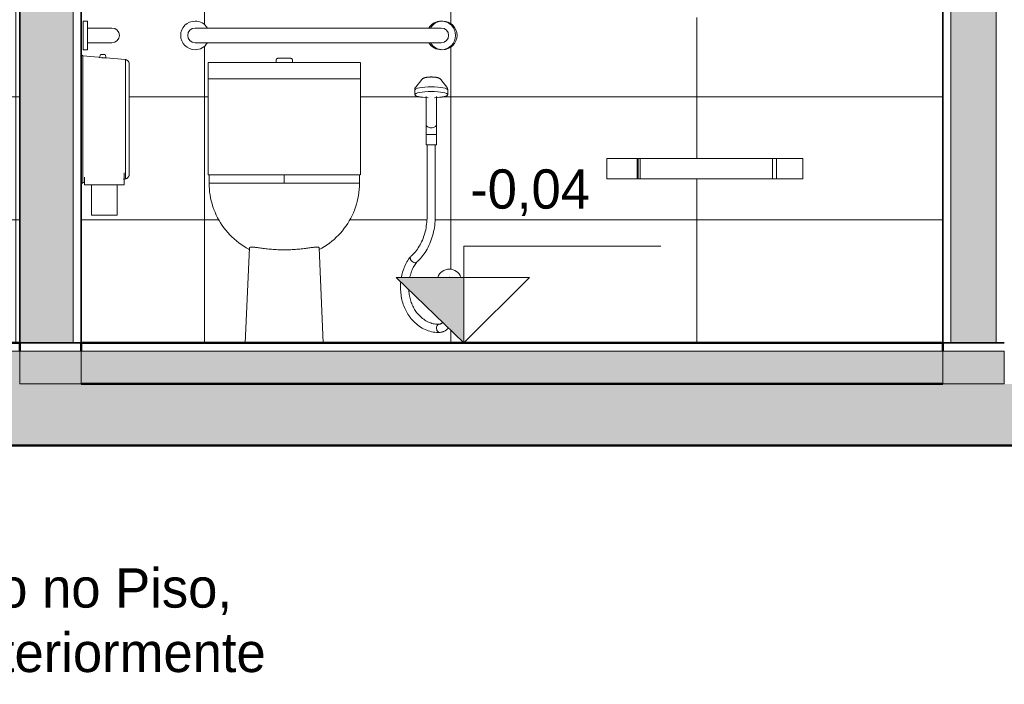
# Model space of a CAD drawing. Header units: metres. Extents: x -29 to 486, y -1 to 6.
# Tile 5 of 165: x -9.62 to -7.22, y -0.83 to 0.79. Entities that reach past the tile are written whole.
import ezdxf

# ---------------------------------------------------------------- set-up
doc = ezdxf.new("R2010")
doc.units = ezdxf.units.M
for name, color, linetype, lineweight in [('A-DETL', 90, 'Continuous', 18), ('A-DETL-GENF', 92, 'Continuous', 18), ('A-FLOR', 192, 'Continuous', 18), ('A-FLOR-MCUT', 51, 'Continuous', 18), ('A-FLOR-PATT', 8, 'Continuous', 50), ('A-GENM', 13, 'Continuous', 18), ('A-WALL', 113, 'Continuous', 18), ('A-WALL-PATT', 111, 'Continuous', 35), ('Drawing3_dwg _2_', 8, 'Continuous', 18), ('G-ANNO-TEXT', 231, 'Continuous', 9), ('P-SANR-FIXT', 6, 'Continuous', 18)]:
    doc.layers.add(name, color=color, linetype=linetype, lineweight=lineweight)
doc.styles.add('Century Gothic_1', font='GOTHIC.TTF', dxfattribs={"height": 0.095807})

# ---------------------------------------------------------------- blocks, each defined once
blk = doc.blocks.new('Drawing3_dwg _2_-1487641-Corte CC')
at = {"lineweight": 18}
for q in [(-8.9223, 0), (-7.6113, 0)]:
    blk.add_line((-7.2173, 0), q, dxfattribs=at)
at = {"lineweight": 18, "flags": 128}
blk.add_lwpolyline([(-10.8273, 0), (-8.3148, 0), (-7.2173, 0)], dxfattribs=at)
blk = doc.blocks.new('WC w Cistern _5_ - 540 x 360mm-511779-Corte CC')
at = {"layer": 'P-SANR-FIXT'}
for p, q in [((-9.1576, 0.6842), (-9.1576, 0.6442)), ((-9.1575, 0.6842), (-9.1075, 0.6842)), ((-9.1075, 0.6842), (-8.8371, 0.6842)), ((-8.9923, 0.6892), (-8.9923, 0.6842)), ((-8.9523, 0.6842), (-8.9523, 0.6892)), ((-8.8371, 0.6842), (-8.787, 0.6842)), ((-8.7869, 0.6442), (-8.7869, 0.6842)), ((-9.1576, 0.6442), (-9.1576, 0.41)), ((-9.1075, 0.6442), (-9.1575, 0.6442)), ((-9.1575, 0.6442), (-9.1075, 0.6442)), ((-8.8371, 0.6442), (-9.1075, 0.6442)), ((-9.1075, 0.6442), (-8.8371, 0.6442)), ((-8.787, 0.6442), (-8.8371, 0.6442)), ((-8.8371, 0.6442), (-8.787, 0.6442)), ((-8.7869, 0.41), (-8.7869, 0.6442)), ((-9.156, 0.41), (-9.1575, 0.41)), ((-9.1556, 0.41), (-9.1556, 0.39)), ((-9.1556, 0.41), (-9.1081, 0.41)), ((-9.1081, 0.41), (-8.9723, 0.41)), ((-8.9723, 0.41), (-8.8364, 0.41)), ((-8.9723, 0.39), (-8.9723, 0.41)), ((-8.8364, 0.41), (-8.7889, 0.41)), ((-8.7889, 0.39), (-8.7889, 0.41)), ((-8.787, 0.41), (-8.7886, 0.41)), ((-9.1556, 0.39), (-9.1511, 0.39)), ((-9.1539, 0.39), (-9.1556, 0.39)), ((-9.1419, 0.39), (-9.1507, 0.39)), ((-9.1419, 0.39), (-9.135, 0.39)), ((-9.1081, 0.39), (-9.1348, 0.39)), ((-9.1081, 0.39), (-8.9723, 0.39)), ((-8.9723, 0.39), (-9.1081, 0.39)), ((-8.9723, 0.39), (-8.8364, 0.39)), ((-8.8364, 0.39), (-8.9723, 0.39)), ((-8.8098, 0.39), (-8.8364, 0.39)), ((-8.8096, 0.39), (-8.8026, 0.39)), ((-8.7939, 0.39), (-8.8026, 0.39)), ((-8.7935, 0.39), (-8.7889, 0.39)), ((-8.7889, 0.39), (-8.7906, 0.39)), ((-9.0574, 0.2318), (-9.0673, 0)), ((-8.8773, 0), (-8.8872, 0.2318))]:
    blk.add_line(p, q, dxfattribs=at)
at = {"layer": 'P-SANR-FIXT', "flags": 128}
for points in [[(-8.9923, 0.6892), (-8.9923, 0.6894), (-8.9923, 0.6896), (-8.9922, 0.6898), (-8.9922, 0.69), (-8.9922, 0.6902), (-8.9921, 0.6904), (-8.9921, 0.6905), (-8.992, 0.6907), (-8.992, 0.6909), (-8.9919, 0.6911), (-8.9918, 0.6913), (-8.9917, 0.6915), (-8.9916, 0.6916), (-8.9915, 0.6918), (-8.9914, 0.692), (-8.9913, 0.6921), (-8.9912, 0.6923), (-8.991, 0.6925), (-8.9909, 0.6926), (-8.9908, 0.6927), (-8.9906, 0.6929), (-8.9905, 0.693), (-8.9903, 0.6931), (-8.9901, 0.6933), (-8.99, 0.6934), (-8.9898, 0.6935), (-8.9896, 0.6936), (-8.9895, 0.6937), (-8.9893, 0.6937), (-8.9891, 0.6938), (-8.9889, 0.6939), (-8.9887, 0.694), (-8.9885, 0.694), (-8.9883, 0.6941), (-8.9881, 0.6941), (-8.9879, 0.6941), (-8.9877, 0.6941), (-8.9875, 0.6942), (-8.9873, 0.6942), (-8.9873, 0.6942)], [(-8.9873, 0.6942), (-8.9873, 0.6942), (-8.9872, 0.6942), (-8.9872, 0.6942), (-8.9871, 0.6942), (-8.987, 0.6942), (-8.9868, 0.6942), (-8.9867, 0.6942), (-8.9865, 0.6942), (-8.9863, 0.6942), (-8.9861, 0.6942), (-8.9858, 0.6942), (-8.9856, 0.6942), (-8.9853, 0.6942), (-8.985, 0.6942), (-8.9847, 0.6942), (-8.9843, 0.6942), (-8.9839, 0.6942), (-8.9836, 0.6942)], [(-8.9573, 0.6942), (-8.9573, 0.6942), (-8.9573, 0.6942), (-8.9574, 0.6942), (-8.9575, 0.6942), (-8.9576, 0.6942), (-8.9577, 0.6942), (-8.9579, 0.6942), (-8.958, 0.6942), (-8.9582, 0.6942), (-8.9585, 0.6942), (-8.9587, 0.6942), (-8.959, 0.6942), (-8.9593, 0.6942), (-8.9596, 0.6942), (-8.9599, 0.6942), (-8.9602, 0.6942), (-8.9606, 0.6942), (-8.961, 0.6942), (-8.9614, 0.6942), (-8.9618, 0.6942), (-8.9623, 0.6942), (-8.9627, 0.6942), (-8.9632, 0.6942), (-8.9637, 0.6942), (-8.9642, 0.6942), (-8.9647, 0.6942), (-8.9652, 0.6942), (-8.9657, 0.6942), (-8.9663, 0.6942), (-8.9668, 0.6942), (-8.9674, 0.6942), (-8.968, 0.6942), (-8.9686, 0.6942), (-8.9691, 0.6942), (-8.9697, 0.6942), (-8.9703, 0.6942), (-8.9709, 0.6942), (-8.9715, 0.6942), (-8.9721, 0.6942), (-8.9727, 0.6942), (-8.9733, 0.6942), (-8.9739, 0.6942), (-8.9745, 0.6942), (-8.9751, 0.6942), (-8.9757, 0.6942), (-8.9763, 0.6942), (-8.9768, 0.6942), (-8.9774, 0.6942), (-8.978, 0.6942), (-8.9785, 0.6942), (-8.9791, 0.6942), (-8.9796, 0.6942), (-8.9801, 0.6942), (-8.9806, 0.6942), (-8.9811, 0.6942), (-8.9816, 0.6942), (-8.982, 0.6942), (-8.9825, 0.6942), (-8.9829, 0.6942), (-8.9833, 0.6942), (-8.9837, 0.6942), (-8.9841, 0.6942), (-8.9845, 0.6942), (-8.9848, 0.6942), (-8.9851, 0.6942), (-8.9854, 0.6942), (-8.9857, 0.6942), (-8.986, 0.6942), (-8.9862, 0.6942), (-8.9864, 0.6942), (-8.9866, 0.6942), (-8.9868, 0.6942), (-8.9869, 0.6942), (-8.987, 0.6942), (-8.9871, 0.6942), (-8.9872, 0.6942), (-8.9872, 0.6942), (-8.9873, 0.6942), (-8.9873, 0.6942)], [(-8.9608, 0.6942), (-8.9604, 0.6942), (-8.9601, 0.6942), (-8.9597, 0.6942), (-8.9594, 0.6942), (-8.9591, 0.6942), (-8.9588, 0.6942), (-8.9586, 0.6942), (-8.9584, 0.6942), (-8.9581, 0.6942), (-8.958, 0.6942), (-8.9578, 0.6942), (-8.9576, 0.6942), (-8.9575, 0.6942), (-8.9574, 0.6942), (-8.9574, 0.6942), (-8.9573, 0.6942), (-8.9573, 0.6942), (-8.9573, 0.6942)], [(-8.9573, 0.6942), (-8.9571, 0.6942), (-8.9569, 0.6941), (-8.9567, 0.6941), (-8.9565, 0.6941), (-8.9563, 0.6941), (-8.9561, 0.694), (-8.9559, 0.694), (-8.9557, 0.6939), (-8.9555, 0.6938), (-8.9553, 0.6938), (-8.9551, 0.6937), (-8.955, 0.6936), (-8.9548, 0.6935), (-8.9546, 0.6934), (-8.9545, 0.6933), (-8.9543, 0.6932), (-8.9541, 0.6931), (-8.954, 0.6929), (-8.9538, 0.6928), (-8.9537, 0.6926), (-8.9536, 0.6925), (-8.9534, 0.6923), (-8.9533, 0.6922), (-8.9532, 0.692), (-8.9531, 0.6919), (-8.953, 0.6917), (-8.9529, 0.6915), (-8.9528, 0.6913), (-8.9527, 0.6912), (-8.9526, 0.691), (-8.9525, 0.6908), (-8.9525, 0.6906), (-8.9524, 0.6904), (-8.9524, 0.6902), (-8.9523, 0.69), (-8.9523, 0.6898), (-8.9523, 0.6896), (-8.9523, 0.6894), (-8.9523, 0.6892), (-8.9523, 0.6892)], [(-9.1556, 0.39), (-9.1555, 0.3827), (-9.155, 0.3753), (-9.1543, 0.3681), (-9.1533, 0.3608), (-9.152, 0.3536), (-9.1504, 0.3464), (-9.1485, 0.3393), (-9.1463, 0.3323), (-9.1439, 0.3254), (-9.1411, 0.3186), (-9.1382, 0.3119), (-9.1349, 0.3053), (-9.1314, 0.2989), (-9.1276, 0.2926), (-9.1236, 0.2865), (-9.1193, 0.2805), (-9.1148, 0.2747), (-9.1101, 0.2691), (-9.1052, 0.2637), (-9.1, 0.2585), (-9.0947, 0.2535), (-9.0891, 0.2487), (-9.0834, 0.2441), (-9.0774, 0.2398), (-9.0713, 0.2357), (-9.0651, 0.2319), (-9.0587, 0.2283), (-9.0576, 0.2277)], [(-8.887, 0.2277), (-8.8806, 0.2312), (-8.8743, 0.235), (-8.8682, 0.2391), (-8.8622, 0.2434), (-8.8564, 0.2479), (-8.8509, 0.2526), (-8.8455, 0.2576), (-8.8403, 0.2628), (-8.8353, 0.2681), (-8.8305, 0.2737), (-8.826, 0.2795), (-8.8217, 0.2854), (-8.8176, 0.2915), (-8.8138, 0.2978), (-8.8102, 0.3042), (-8.8069, 0.3107), (-8.8039, 0.3174), (-8.8011, 0.3242), (-8.7986, 0.3311), (-8.7964, 0.3381), (-8.7945, 0.3452), (-8.7928, 0.3523), (-8.7915, 0.3595), (-8.7904, 0.3668), (-8.7896, 0.3741), (-8.7891, 0.3814), (-8.7889, 0.3887), (-8.7889, 0.39)]]:
    blk.add_lwpolyline(points, dxfattribs=at)
at = {"layer": 'P-SANR-FIXT'}
blk.add_open_spline([(-8.8872, 0.2318), (-8.8872, 0.2331), (-8.8902, 0.2341), (-8.8996, 0.2334), (-8.9075, 0.2324), (-8.9149, 0.2314), (-8.9229, 0.2303), (-8.9341, 0.229), (-8.9488, 0.2277), (-8.9643, 0.227), (-8.9802, 0.227), (-8.9958, 0.2277), (-9.0105, 0.229), (-9.0216, 0.2303), (-9.0296, 0.2314), (-9.037, 0.2324), (-9.0449, 0.2334), (-9.052, 0.2339), (-9.0563, 0.2335), (-9.0573, 0.2325), (-9.0574, 0.2318)], degree=3, knots=[0, 0, 0, 0, 0.117647, 0.176471, 0.235294, 0.264706, 0.294118, 0.352941, 0.411765, 0.470588, 0.529412, 0.588235, 0.647059, 0.705882, 0.735294, 0.764706, 0.823529, 0.882353, 0.941176, 1, 1, 1, 1], dxfattribs=at)
blk = doc.blocks.new('Grab Rail - Horizontal - Grab Bar Horizontal-511780-Corte CC')
at = {"layer": 'P-SANR-FIXT'}
for p, q in [((-9.4623, 0.785), (-9.4623, 0.715)), ((-9.4523, 0.785), (-9.4623, 0.785)), ((-9.4523, 0.785), (-9.4623, 0.785)), ((-9.4623, 0.785), (-9.4623, 0.715)), ((-9.4523, 0.768), (-9.4523, 0.785)), ((-9.4523, 0.715), (-9.4523, 0.785)), ((-9.3923, 0.768), (-9.4523, 0.768)), ((-9.4523, 0.768), (-9.3923, 0.768)), ((-9.4523, 0.732), (-9.3923, 0.732)), ((-9.4523, 0.715), (-9.4523, 0.732)), ((-9.4523, 0.732), (-9.3923, 0.732)), ((-9.4623, 0.715), (-9.4523, 0.715)), ((-9.4523, 0.715), (-9.4623, 0.715))]:
    blk.add_line(p, q, dxfattribs=at)
blk.add_arc((-9.3923, 0.75), 0.018, 270, 90, dxfattribs=at)
blk.add_arc((-9.3923, 0.75), 0.018, 270, 90, dxfattribs=at)
blk = doc.blocks.new('Grab Rail - Horizontal - Grab Bar Horizontal-V1-Corte CC')
at = {"layer": 'P-SANR-FIXT'}
for p, q in [((-9.1898, 0.768), (-8.5898, 0.768)), ((-8.6198, 0.768), (-9.1598, 0.768)), ((-8.5898, 0.732), (-9.1898, 0.732)), ((-9.1598, 0.732), (-8.6198, 0.732))]:
    blk.add_line(p, q, dxfattribs=at)
for centre, radius, start, end in [((-9.1898, 0.75), 0.035, 90, 270), ((-9.1898, 0.75), 0.018, 90, 270), ((-9.1898, 0.75), 0.035, 30.9497, 90), ((-8.5898, 0.75), 0.035, 90, 149.0503), ((-8.5861, 0.75), 0.035, 90, 149.0503), ((-8.5898, 0.75), 0.035, 270, 90), ((-8.5898, 0.75), 0.018, 270, 90), ((-8.5861, 0.75), 0.035, 270, 90), ((-9.1898, 0.75), 0.035, 270, 329.0503), ((-8.5898, 0.75), 0.035, 210.9497, 270), ((-8.5861, 0.75), 0.035, 210.9497, 270)]:
    blk.add_arc(centre, radius, start, end, dxfattribs=at)
blk = doc.blocks.new('Modelos genéricos 3 - Modelos genéricos 2-2388921-Corte CC')
at = {"layer": 'A-GENM'}
for p, q in [((-8.1859, 0.45), (-8.1859, 0.4)), ((-8.1859, 0.45), (-8.1609, 0.45)), ((-8.1609, 0.45), (-8.1121, 0.45)), ((-8.1121, 0.45), (-8.11, 0.45)), ((-8.1121, 0.4), (-8.1121, 0.45)), ((-8.11, 0.45), (-8.1047, 0.45)), ((-8.11, 0.4), (-8.11, 0.45)), ((-8.1047, 0.45), (-8.1047, 0.4)), ((-8.1047, 0.45), (-8.0504, 0.45)), ((-8.0504, 0.45), (-7.9434, 0.45)), ((-7.9434, 0.45), (-7.8363, 0.45)), ((-7.8363, 0.45), (-7.782, 0.45)), ((-7.782, 0.4), (-7.782, 0.45)), ((-7.782, 0.45), (-7.7725, 0.45)), ((-7.7725, 0.45), (-7.7334, 0.45)), ((-7.7725, 0.4), (-7.7725, 0.45)), ((-7.7334, 0.45), (-7.7084, 0.45)), ((-7.7084, 0.4), (-7.7084, 0.45)), ((-8.1609, 0.4), (-8.1859, 0.4)), ((-8.1121, 0.4), (-8.1609, 0.4)), ((-8.11, 0.4), (-8.1121, 0.4)), ((-8.1047, 0.4), (-8.11, 0.4)), ((-8.0504, 0.4), (-8.1047, 0.4)), ((-7.9434, 0.4), (-8.0504, 0.4)), ((-7.8363, 0.4), (-7.9434, 0.4)), ((-7.782, 0.4), (-7.8363, 0.4)), ((-7.7725, 0.4), (-7.782, 0.4)), ((-7.7334, 0.4), (-7.7725, 0.4)), ((-7.7084, 0.4), (-7.7334, 0.4))]:
    blk.add_line(p, q, dxfattribs=at)
blk = doc.blocks.new('ADA Shower Head with adjustable bar 2 - ADA Shower Head with adjustable bar 2-202878-Corte CC')
at = {"layer": 'P-SANR-FIXT'}
for p, q in [((-8.637, 0.6426), (-8.652, 0.6241)), ((-8.5761, 0.6241), (-8.591, 0.6426)), ((-8.6544, 0.6167), (-8.6542, 0.6054)), ((-8.6265, 0.6012), (-8.6265, 0.5326)), ((-8.6015, 0.5333), (-8.6015, 0.6012)), ((-8.5738, 0.6054), (-8.5736, 0.6167)), ((-8.6265, 0.5083), (-8.6265, 0.4833)), ((-8.6015, 0.4833), (-8.6015, 0.5083)), ((-8.614, 0.4833), (-8.6265, 0.4833)), ((-8.6244, 0.4833), (-8.6244, 0.3083)), ((-8.6015, 0.4833), (-8.614, 0.4833)), ((-8.6044, 0.3083), (-8.6044, 0.4833))]:
    blk.add_line(p, q, dxfattribs=at)
at = {"layer": 'P-SANR-FIXT', "flags": 128}
for points in [[(-8.637, 0.6426), (-8.6361, 0.6435), (-8.6353, 0.6442), (-8.6346, 0.6448), (-8.6339, 0.6452), (-8.6332, 0.6456), (-8.6326, 0.6459), (-8.632, 0.6461), (-8.6315, 0.6463), (-8.6309, 0.6465), (-8.6303, 0.6467), (-8.6298, 0.6469), (-8.6292, 0.647), (-8.6287, 0.6472), (-8.6281, 0.6473), (-8.6275, 0.6474), (-8.6269, 0.6475), (-8.6264, 0.6476), (-8.6258, 0.6477), (-8.6251, 0.6478), (-8.6245, 0.6479), (-8.6239, 0.648), (-8.6233, 0.6481), (-8.6226, 0.6482), (-8.622, 0.6482), (-8.6213, 0.6483), (-8.6206, 0.6483), (-8.6199, 0.6484), (-8.6193, 0.6484), (-8.6186, 0.6485), (-8.6179, 0.6485), (-8.6172, 0.6485), (-8.6165, 0.6485), (-8.6158, 0.6486), (-8.615, 0.6486), (-8.6143, 0.6486), (-8.614, 0.6486)], [(-8.591, 0.6426), (-8.5919, 0.6435), (-8.5927, 0.6442), (-8.5934, 0.6448), (-8.5941, 0.6452), (-8.5948, 0.6456), (-8.5954, 0.6459), (-8.596, 0.6461), (-8.5965, 0.6463), (-8.5971, 0.6465), (-8.5977, 0.6467), (-8.5982, 0.6469), (-8.5988, 0.647), (-8.5993, 0.6472), (-8.5999, 0.6473), (-8.6005, 0.6474), (-8.6011, 0.6475), (-8.6017, 0.6476), (-8.6023, 0.6477), (-8.6029, 0.6478), (-8.6035, 0.6479), (-8.6041, 0.648), (-8.6048, 0.6481), (-8.6054, 0.6482), (-8.6061, 0.6482), (-8.6067, 0.6483), (-8.6074, 0.6483), (-8.6081, 0.6484), (-8.6088, 0.6484), (-8.6094, 0.6485), (-8.6101, 0.6485), (-8.6108, 0.6485), (-8.6115, 0.6485), (-8.6123, 0.6486), (-8.613, 0.6486), (-8.6137, 0.6486), (-8.614, 0.6486)], [(-8.6544, 0.6166), (-8.6543, 0.6188), (-8.6538, 0.6209), (-8.653, 0.6226), (-8.6521, 0.624), (-8.652, 0.6241)], [(-8.5736, 0.6166), (-8.5737, 0.6188), (-8.5742, 0.6209), (-8.575, 0.6226), (-8.5759, 0.624), (-8.5761, 0.6241)], [(-8.6265, 0.5083), (-8.6265, 0.5099), (-8.6265, 0.5115), (-8.6265, 0.5131), (-8.6265, 0.5147), (-8.6265, 0.5163), (-8.6265, 0.5178), (-8.6265, 0.5194), (-8.6265, 0.5209), (-8.6265, 0.5224), (-8.6265, 0.5239), (-8.6265, 0.5253), (-8.6265, 0.5267), (-8.6265, 0.5281), (-8.6265, 0.5295), (-8.6265, 0.5308), (-8.6265, 0.5321), (-8.6265, 0.5329)], [(-8.6015, 0.5329), (-8.6015, 0.5317), (-8.6015, 0.5304), (-8.6015, 0.5291), (-8.6015, 0.5277), (-8.6015, 0.5263), (-8.6015, 0.5249), (-8.6015, 0.5234), (-8.6015, 0.5219), (-8.6015, 0.5204), (-8.6015, 0.5189), (-8.6015, 0.5174), (-8.6015, 0.5158), (-8.6015, 0.5142), (-8.6015, 0.5126), (-8.6015, 0.511), (-8.6015, 0.5094), (-8.6015, 0.5083)], [(-8.6244, 0.3083), (-8.6244, 0.3036), (-8.6246, 0.299), (-8.625, 0.2944), (-8.6255, 0.2898), (-8.6261, 0.2852), (-8.6268, 0.2807), (-8.6277, 0.2762), (-8.6287, 0.2718), (-8.6299, 0.2674), (-8.6312, 0.2631), (-8.6326, 0.2589), (-8.6341, 0.2548), (-8.6357, 0.2507), (-8.6375, 0.2468), (-8.6393, 0.243), (-8.6413, 0.2392), (-8.6434, 0.2356), (-8.6456, 0.2322), (-8.6478, 0.2288), (-8.6502, 0.2256), (-8.6526, 0.2225), (-8.6552, 0.2196), (-8.6578, 0.2168), (-8.6604, 0.2142), (-8.6632, 0.2117), (-8.6646, 0.2105)], [(-8.6505, 0.1962), (-8.6471, 0.1993), (-8.6439, 0.2024), (-8.6407, 0.2058), (-8.6376, 0.2093), (-8.6347, 0.213), (-8.6318, 0.2168), (-8.6291, 0.2207), (-8.6266, 0.2248), (-8.6241, 0.229), (-8.6218, 0.2333), (-8.6196, 0.2378), (-8.6176, 0.2423), (-8.6157, 0.247), (-8.6139, 0.2517), (-8.6123, 0.2565), (-8.6108, 0.2614), (-8.6095, 0.2664), (-8.6083, 0.2714), (-8.6073, 0.2765), (-8.6064, 0.2816), (-8.6057, 0.2867), (-8.6051, 0.2919), (-8.6047, 0.2972), (-8.6045, 0.3024), (-8.6044, 0.3076), (-8.6044, 0.3083)], [(-8.665, 0.2101), (-8.6672, 0.2072), (-8.6693, 0.2042), (-8.6714, 0.201), (-8.6733, 0.1978), (-8.6751, 0.1945), (-8.6768, 0.1911), (-8.6784, 0.1876), (-8.6799, 0.184), (-8.6813, 0.1804), (-8.6826, 0.1767), (-8.6838, 0.1729), (-8.6848, 0.1691), (-8.6857, 0.1653), (-8.6866, 0.1614), (-8.6868, 0.1599)], [(-8.6664, 0.1599), (-8.6659, 0.1624), (-8.665, 0.1656), (-8.6641, 0.1688), (-8.6631, 0.1719), (-8.662, 0.175), (-8.6608, 0.1779), (-8.6595, 0.1809), (-8.6582, 0.1837), (-8.6567, 0.1864), (-8.6552, 0.1891), (-8.6536, 0.1917), (-8.652, 0.1941), (-8.6502, 0.1965), (-8.6501, 0.1967)], [(-8.6883, 0.1491), (-8.6887, 0.1454), (-8.6889, 0.1414), (-8.689, 0.1374), (-8.689, 0.1333), (-8.6888, 0.1293), (-8.6886, 0.1253), (-8.6882, 0.1213), (-8.6877, 0.1173), (-8.6871, 0.1133), (-8.6864, 0.1094), (-8.6855, 0.1055), (-8.6846, 0.1017), (-8.6835, 0.0979), (-8.6823, 0.0941), (-8.681, 0.0904), (-8.6796, 0.0868), (-8.678, 0.0833), (-8.6764, 0.0798), (-8.6747, 0.0764), (-8.6728, 0.0731), (-8.6709, 0.0699), (-8.6688, 0.0668), (-8.6667, 0.0638), (-8.6655, 0.0622)], [(-8.6497, 0.0745), (-8.6514, 0.0768), (-8.6531, 0.0792), (-8.6547, 0.0818), (-8.6563, 0.0844), (-8.6577, 0.0871), (-8.6591, 0.0899), (-8.6604, 0.0928), (-8.6616, 0.0958), (-8.6628, 0.0988), (-8.6638, 0.1019), (-8.6648, 0.1051), (-8.6656, 0.1083), (-8.6664, 0.1116), (-8.6671, 0.1149), (-8.6676, 0.1182), (-8.6681, 0.1216), (-8.6685, 0.125), (-8.6688, 0.1284), (-8.6688, 0.1303)], [(-8.5948, 0.0456), (-8.5977, 0.0455), (-8.6007, 0.0457), (-8.6037, 0.0459), (-8.6066, 0.0464), (-8.6096, 0.047), (-8.6125, 0.0477), (-8.6154, 0.0487), (-8.6183, 0.0498), (-8.6212, 0.051), (-8.624, 0.0524), (-8.6269, 0.054), (-8.6297, 0.0557), (-8.6324, 0.0576), (-8.6351, 0.0596), (-8.6377, 0.0618), (-8.6403, 0.0641), (-8.6429, 0.0666), (-8.6453, 0.0692), (-8.6477, 0.072), (-8.6497, 0.0745)], [(-8.6655, 0.0622), (-8.6627, 0.0587), (-8.6597, 0.0554), (-8.6567, 0.0522), (-8.6536, 0.0491), (-8.6503, 0.0462), (-8.647, 0.0435), (-8.6435, 0.0409), (-8.64, 0.0386), (-8.6364, 0.0364), (-8.6328, 0.0344), (-8.629, 0.0326), (-8.6252, 0.031), (-8.6213, 0.0296), (-8.6174, 0.0284), (-8.6135, 0.0274), (-8.6095, 0.0266), (-8.6055, 0.026), (-8.6014, 0.0257), (-8.5974, 0.0255), (-8.594, 0.0256)], [(-8.5866, 0.0502), (-8.5871, 0.0496), (-8.5876, 0.0491), (-8.5882, 0.0486), (-8.5887, 0.0482), (-8.5892, 0.0478), (-8.5898, 0.0474), (-8.5903, 0.0471), (-8.5908, 0.0468), (-8.5914, 0.0465), (-8.5919, 0.0463), (-8.5924, 0.0461), (-8.5929, 0.0459), (-8.5934, 0.0458), (-8.5939, 0.0457), (-8.5944, 0.0456), (-8.5949, 0.0456)], [(-8.5939, 0.0256), (-8.5923, 0.0257), (-8.5908, 0.0259), (-8.5892, 0.0262), (-8.5877, 0.0266), (-8.5862, 0.0271), (-8.5847, 0.0276), (-8.5833, 0.0282), (-8.5819, 0.0289), (-8.5805, 0.0296), (-8.5792, 0.0304), (-8.5778, 0.0313), (-8.5766, 0.0323), (-8.5754, 0.0332), (-8.5742, 0.0343), (-8.573, 0.0354), (-8.572, 0.0365)]]:
    blk.add_lwpolyline(points, dxfattribs=at)
at = {"layer": 'P-SANR-FIXT'}
for start, end in [(90, 160.598), (19.402, 90)]:
    blk.add_arc((-8.5698, 0.15), 0.03, start, end, dxfattribs=at)
for centre, major_axis, ratio, start_param, end_param in [((-8.614, 0.6167), (0.0404, 0), 0.189348, 1.570796, 3.141593), ((-8.614, 0.6167), (0.0404, 0), 0.189348, 0, 1.570796), ((-8.614, 0.6055), (0.0402, 0), 0.189348, 1.570796, 3.141593), ((-8.614, 0.6055), (0.0402, 0), 0.189348, 3.144672, 4.512819), ((-8.614, 0.6055), (0.0402, 0), 0.189348, 0, 1.570796), ((-8.614, 0.6055), (0.0402, 0), 0.189348, 4.910578, 6.280106), ((-8.5944, 0.0356), (-0.00039, 0.00999), 0.668842, 0.497175, 1.544373), ((-8.5944, 0.0356), (-0.00039, 0.00999), 0.668842, 1.544373, 2.591571), ((-8.5944, 0.0356), (-0.00039, 0.00999), 0.668842, 0.14811, 0.497102), ((-8.5944, 0.0356), (-0.00039, 0.00999), 0.668842, 2.591609, 2.940636), ((-8.5944, 0.0356), (-0.00039, 0.00999), 0.668842, 2.94065, 3.289702)]:
    blk.add_ellipse(centre, major_axis=major_axis, ratio=ratio, start_param=start_param, end_param=end_param, dxfattribs=at)
for points in [[(-8.614, 0.5245), (-8.6157, 0.5245), (-8.6189, 0.5249), (-8.6231, 0.5268), (-8.6259, 0.5296), (-8.6265, 0.5318), (-8.6265, 0.5329)], [(-8.6015, 0.5329), (-8.6015, 0.5318), (-8.6022, 0.5296), (-8.605, 0.5268), (-8.6091, 0.5249), (-8.6124, 0.5245), (-8.614, 0.5245)], [(-8.614, 0.5081), (-8.6155, 0.5081), (-8.6184, 0.5081), (-8.6222, 0.5081), (-8.6251, 0.5082), (-8.6266, 0.5083), (-8.6266, 0.5083), (-8.6263, 0.5083)], [(-8.6017, 0.5083), (-8.6015, 0.5083), (-8.6015, 0.5083), (-8.603, 0.5082), (-8.6058, 0.5081), (-8.6097, 0.5081), (-8.6126, 0.5081), (-8.614, 0.5081)], [(-8.6649, 0.2102), (-8.6653, 0.2098), (-8.6658, 0.2086), (-8.6656, 0.2061), (-8.6648, 0.2043), (-8.6643, 0.2033)], [(-8.5706, 0.16), (-8.5703, 0.16), (-8.5701, 0.16), (-8.5698, 0.16)], [(-8.5698, 0.16), (-8.5695, 0.16), (-8.5692, 0.16), (-8.5689, 0.16)]]:
    blk.add_open_spline(points, degree=3, dxfattribs=at)
blk.add_open_spline([(-8.6643, 0.2033), (-8.6635, 0.202), (-8.6621, 0.2002), (-8.6601, 0.1985), (-8.6587, 0.1975), (-8.6567, 0.1963), (-8.6541, 0.1954), (-8.6518, 0.1954), (-8.6507, 0.196), (-8.6502, 0.1965)], degree=3, knots=[-1, -1, -1, -1, -0.8333333, -0.7916667, -0.75, -0.6666667, -0.5555556, -0.4444444, -0.3333333, -0.3333333, -0.3333333, -0.3333333], dxfattribs=at)
blk = doc.blocks.new('Toilet_tissue_dispenser_12762 - Toilet_tissue_dispenser_12762-202880-Corte CC')
at = {"layer": 'A-GENM'}
for p, q in [((-9.4637, 0.7001), (-9.4673, 0.7036)), ((-9.3593, 0.691), (-9.4637, 0.7001)), ((-9.4637, 0.7001), (-9.4637, 0.3912)), ((-9.4206, 0.7034), (-9.4228, 0.695)), ((-9.4198, 0.7034), (-9.4147, 0.7034)), ((-9.4147, 0.7034), (-9.4096, 0.7034)), ((-9.4065, 0.695), (-9.4088, 0.7034)), ((-9.4147, 0.695), (-9.4174, 0.695)), ((-9.4065, 0.695), (-9.4147, 0.695)), ((-9.3593, 0.4003), (-9.3593, 0.691)), ((-9.3623, 0.4145), (-9.3623, 0.3854)), ((-9.4673, 0.3876), (-9.4637, 0.3912)), ((-9.4637, 0.3912), (-9.4596, 0.3915)), ((-9.4596, 0.3854), (-9.4596, 0.4045)), ((-9.3623, 0.3854), (-9.4596, 0.3854)), ((-9.3653, 0.3998), (-9.3593, 0.4003)), ((-9.4424, 0.3118), (-9.3796, 0.3118))]:
    blk.add_line(p, q, dxfattribs=at)
at = {"layer": 'A-GENM', "flags": 128}
for points in [[(-9.3593, 0.691), (-9.3589, 0.6909), (-9.3585, 0.6908), (-9.3581, 0.6907), (-9.3576, 0.6905), (-9.3572, 0.6904), (-9.3568, 0.6902), (-9.3564, 0.69), (-9.356, 0.6898), (-9.3556, 0.6896), (-9.3553, 0.6894), (-9.3549, 0.6891), (-9.3546, 0.6889), (-9.3542, 0.6886), (-9.3539, 0.6883), (-9.3536, 0.688), (-9.3533, 0.6877), (-9.353, 0.6874), (-9.3527, 0.687), (-9.3524, 0.6867), (-9.3522, 0.6863), (-9.3519, 0.686), (-9.3517, 0.6856), (-9.3515, 0.6852), (-9.3513, 0.6848), (-9.3511, 0.6844), (-9.351, 0.684), (-9.3508, 0.6836), (-9.3507, 0.6832), (-9.3506, 0.6827), (-9.3505, 0.6823), (-9.3504, 0.6819), (-9.3503, 0.6815), (-9.3503, 0.681), (-9.3503, 0.6806), (-9.3503, 0.6802)], [(-9.3503, 0.4111), (-9.3503, 0.4112), (-9.3503, 0.4115), (-9.3503, 0.4121), (-9.3503, 0.4128), (-9.3503, 0.4138), (-9.3503, 0.415), (-9.3503, 0.4163), (-9.3503, 0.4179), (-9.3503, 0.4197), (-9.3503, 0.4217), (-9.3503, 0.4239), (-9.3503, 0.4263), (-9.3503, 0.4289), (-9.3503, 0.4317), (-9.3503, 0.4346), (-9.3503, 0.4377), (-9.3503, 0.441), (-9.3503, 0.4445), (-9.3503, 0.4481), (-9.3503, 0.4519), (-9.3503, 0.4558), (-9.3503, 0.4599), (-9.3503, 0.4641), (-9.3503, 0.4685), (-9.3503, 0.473), (-9.3503, 0.4775), (-9.3503, 0.4822), (-9.3503, 0.487), (-9.3503, 0.4919), (-9.3503, 0.4969), (-9.3503, 0.5019), (-9.3503, 0.5071), (-9.3503, 0.5123), (-9.3503, 0.5175), (-9.3503, 0.5228), (-9.3503, 0.5281), (-9.3503, 0.5334), (-9.3503, 0.5388), (-9.3503, 0.5442), (-9.3503, 0.5496), (-9.3503, 0.5549), (-9.3503, 0.5603), (-9.3503, 0.5656), (-9.3503, 0.5709), (-9.3503, 0.5762), (-9.3503, 0.5814), (-9.3503, 0.5866), (-9.3503, 0.5917), (-9.3503, 0.5967), (-9.3503, 0.6016), (-9.3503, 0.6065), (-9.3503, 0.6112), (-9.3503, 0.6159), (-9.3503, 0.6204), (-9.3503, 0.6248), (-9.3503, 0.6291), (-9.3503, 0.6333), (-9.3503, 0.6373), (-9.3503, 0.6411), (-9.3503, 0.6449), (-9.3503, 0.6484), (-9.3503, 0.6518), (-9.3503, 0.655), (-9.3503, 0.6581), (-9.3503, 0.6609), (-9.3503, 0.6636), (-9.3503, 0.6661), (-9.3503, 0.6684), (-9.3503, 0.6705), (-9.3503, 0.6724), (-9.3503, 0.6741), (-9.3503, 0.6756), (-9.3503, 0.6769), (-9.3503, 0.678), (-9.3503, 0.6788), (-9.3503, 0.6795), (-9.3503, 0.6799), (-9.3503, 0.6802), (-9.3503, 0.6802)], [(-9.3503, 0.6802), (-9.3503, 0.6801), (-9.3503, 0.6798), (-9.3503, 0.6792), (-9.3503, 0.6785), (-9.3503, 0.6775), (-9.3503, 0.6763), (-9.3503, 0.6757)], [(-9.3503, 0.4111), (-9.3503, 0.4107), (-9.3503, 0.4102), (-9.3504, 0.4098), (-9.3504, 0.4094), (-9.3505, 0.4089), (-9.3506, 0.4085), (-9.3507, 0.4081), (-9.3508, 0.4077), (-9.351, 0.4072), (-9.3511, 0.4068), (-9.3513, 0.4064), (-9.3515, 0.406), (-9.3517, 0.4057), (-9.3519, 0.4053), (-9.3522, 0.4049), (-9.3524, 0.4046), (-9.3527, 0.4042), (-9.353, 0.4039), (-9.3533, 0.4036), (-9.3536, 0.4032), (-9.3539, 0.4029), (-9.3543, 0.4027), (-9.3546, 0.4024), (-9.3549, 0.4021), (-9.3553, 0.4019), (-9.3557, 0.4017), (-9.3561, 0.4014), (-9.3565, 0.4012), (-9.3569, 0.4011), (-9.3573, 0.4009), (-9.3577, 0.4007), (-9.3581, 0.4006), (-9.3585, 0.4005), (-9.3589, 0.4004), (-9.3593, 0.4003)], [(-9.3503, 0.4157), (-9.3503, 0.4144), (-9.3503, 0.4133), (-9.3503, 0.4125), (-9.3503, 0.4118), (-9.3503, 0.4114), (-9.3503, 0.4111), (-9.3503, 0.4111)]]:
    blk.add_lwpolyline(points, dxfattribs=at)
at = {"layer": 'A-GENM'}
for points in [[(-9.4424, 0.3118), (-9.4424, 0.3385), (-9.4424, 0.3617), (-9.4424, 0.3854)], [(-9.3796, 0.3854), (-9.3796, 0.3617), (-9.3796, 0.3385), (-9.3796, 0.3118)]]:
    blk.add_open_spline(points, degree=3, dxfattribs=at)

msp = doc.modelspace()

# ---------------------------------------------------------------- hatches: boundary and pattern name
at = {"layer": 'A-DETL-GENF'}
msp.add_hatch(color=7, dxfattribs=at).paths.add_polyline_path([(-8.5343, 0), (-8.5343, 0.1599), (-8.6994, 0.1599), (-8.5584, 0.0234)], flags=0)
h = msp.add_hatch(color=7, dxfattribs=at)
h.paths.add_polyline_path([(-9.6173, -0.1), (-9.4673, -0.1), (-9.4673, -0.02), (-9.6173, -0.02)], flags=0)
h.paths.add_polyline_path([(-7.2173, -0.1), (-7.2173, -0.02), (-7.3673, -0.02), (-7.3673, -0.1)], flags=0)
at = {"layer": 'A-FLOR-PATT', "lineweight": 18}
for points in [[(-11.0773, -0.1), (-9.6173, -0.1), (-9.6173, -0.02), (-11.0773, -0.02)], [(-7.3716, -0.1), (-7.3673, -0.1), (-7.3673, -0.02), (-9.4673, -0.02), (-9.4673, -0.1), (-8.2181, -0.1)], [(-29.3815, -0.25), (24.7968, -0.25), (24.7968, -0.1), (-29.3815, -0.1), (-29.3815, -0.2384)]]:
    msp.add_hatch(color=256, dxfattribs=at).paths.add_polyline_path(points, flags=0)
at = {"layer": 'A-WALL-PATT', "lineweight": 18}
h = msp.add_hatch(color=256, dxfattribs=at)
h.paths.add_polyline_path([(-9.6173, 0), (-9.4873, 0), (-9.4873, 3), (-9.6173, 3), (-9.6173, 0.1592)], flags=0)
h.paths.add_polyline_path([(-9.6173, 3.02), (-9.4873, 3.02), (-9.4873, 3.85), (-9.6173, 3.85)], flags=0)
at = {"layer": 'A-WALL-PATT'}
msp.add_hatch(color=256, dxfattribs=at).paths.add_polyline_path([(-7.3473, 0), (-7.2373, 0), (-7.2373, 3.85), (-7.3473, 3.85), (-7.3473, 0.1592)], flags=0)
at = {"layer": 'A-WALL-PATT', "lineweight": 18}
h = msp.add_hatch(dxfattribs=at)
h.set_pattern_fill('FP_15', color=256, style=0, pattern_type=2)
h.set_pattern_definition([(0, (-11.427, 0.3), (0, 0.3), []), (90, (-11.427, 0.3), (-0.6, 4e-17), [])])
h.paths.add_polyline_path([(-10.8273, 0), (-10.7983, 0), (-10.7983, 2.176), (-9.6463, 2.176), (-9.6463, 0), (-9.6173, 0), (-9.6173, 3), (-10.8273, 3), (-10.8273, 0.7023)], flags=0)
h = msp.add_hatch(dxfattribs=at)
h.set_pattern_fill('FP_21', color=256, style=0, pattern_type=2)
h.set_pattern_definition([(0, (-9.767, 0), (0, 0.3), []), (90, (-9.767, 0), (-0.6, 4e-17), [])])
h.paths.add_polyline_path([(-8.9541, 0.692), (-8.9555, 0.6934), (-8.9538, 0.6926), (-8.9541, 0.692)], flags=0)
h.paths.add_polyline_path([(-8.5343, 0), (-8.5727, 0.0367), (-8.5782, 0.0322), (-8.584, 0.0279), (-8.593, 0.0257), (-8.6006, 0.0262), (-8.6128, 0.0273), (-8.6304, 0.0342), (-8.6456, 0.0429), (-8.666, 0.0632), (-8.6795, 0.0869), (-8.687, 0.1139), (-8.6889, 0.1359), (-8.6877, 0.1485), (-8.6994, 0.1599), (-8.6866, 0.1599), (-8.6864, 0.162), (-8.679, 0.1861), (-8.6643, 0.2108), (-8.6519, 0.2234), (-8.6408, 0.2396), (-8.6322, 0.2596), (-8.6295, 0.2692), (-8.6264, 0.2848), (-8.6243, 0.3083), (-8.6249, 0.4833), (-8.6265, 0.4833), (-8.6265, 0.5329), (-8.6265, 0.5985), (-8.6341, 0.5989), (-8.6488, 0.6017), (-8.6542, 0.6055), (-8.6541, 0.6196), (-8.6533, 0.6219), (-8.6505, 0.6253), (-8.6402, 0.6377), (-8.6342, 0.645), (-8.6294, 0.6468), (-8.6244, 0.6479), (-8.6167, 0.6484), (-8.6014, 0.6474), (-8.5958, 0.6459), (-8.5919, 0.6433), (-8.5799, 0.628), (-8.5749, 0.6222), (-8.5736, 0.6167), (-8.5738, 0.6055), (-8.5792, 0.6017), (-8.5961, 0.5988), (-8.6015, 0.5984), (-8.602, 0.4833), (-8.6044, 0.4833), (-8.6046, 0.3063), (-8.6087, 0.2708), (-8.6164, 0.2456), (-8.6284, 0.2219), (-8.6519, 0.1937), (-8.6601, 0.1793), (-8.6663, 0.1599), (-8.5979, 0.1599), (-8.5874, 0.1743), (-8.5698, 0.18), (-8.5521, 0.1743), (-8.5412, 0.1599), (-8.5343, 0.1599), (-8.5343, 0.0234)], flags=0)
h.paths.add_polyline_path([(-9.4673, 0), (-9.0673, 0), (-9.0576, 0.2277), (-9.0851, 0.2459), (-9.1062, 0.2653), (-9.1243, 0.288), (-9.1399, 0.3165), (-9.1522, 0.3559), (-9.1556, 0.39), (-9.156, 0.41), (-9.1575, 0.41), (-9.1575, 0.6842), (-8.9923, 0.6842), (-8.9923, 0.6892), (-8.9907, 0.6917), (-8.9904, 0.692), (-8.9879, 0.6937), (-8.9824, 0.6942), (-8.956, 0.6936), (-8.9555, 0.6934), (-8.9541, 0.692), (-8.9537, 0.6926), (-8.9523, 0.6892), (-8.9523, 0.6842), (-8.787, 0.6842), (-8.787, 0.41), (-8.7889, 0.41), (-8.7892, 0.39), (-8.7928, 0.3543), (-8.8044, 0.3164), (-8.8201, 0.2877), (-8.8424, 0.2611), (-8.8634, 0.2429), (-8.887, 0.2271), (-8.8773, 0), (-7.3673, 0), (-7.3673, 3), (-9.4673, 3), (-9.4673, 0.7036), (-9.4631, 0.7001), (-9.4214, 0.6964), (-9.4198, 0.7034), (-9.4096, 0.7034), (-9.4076, 0.6952), (-9.3593, 0.691), (-9.3527, 0.6868), (-9.3503, 0.6802), (-9.3503, 0.4111), (-9.3528, 0.4041), (-9.3593, 0.4003), (-9.3623, 0.3998), (-9.3623, 0.3854), (-9.3796, 0.3854), (-9.3796, 0.3118), (-9.4424, 0.3118), (-9.4424, 0.3854), (-9.4596, 0.3854), (-9.4596, 0.3915), (-9.4643, 0.3906), (-9.4673, 0.3876), (-9.4673, 0.1592)], flags=0)
h.paths.add_polyline_path([(-8.595, 0.0456), (-8.5895, 0.0472), (-8.5883, 0.0481), (-8.5864, 0.0505), (-8.6689, 0.1303), (-8.6687, 0.1239), (-8.6638, 0.1023), (-8.6604, 0.0923), (-8.6486, 0.0734), (-8.6318, 0.0572), (-8.6118, 0.0474), (-8.5957, 0.0457)], flags=0)
h.paths.add_polyline_path([(-8.1825, 0.4), (-8.1859, 0.4), (-8.1859, 0.45), (-7.7084, 0.45), (-7.7084, 0.4), (-8.1785, 0.4)], flags=0)
h.paths.add_polyline_path([(-8.6119, 0.6462), (-8.614, 0.6474), (-8.614, 0.6463)], flags=0)
h.paths.add_polyline_path([(-8.6065, 0.6478), (-8.6182, 0.6481), (-8.6101, 0.648), (-8.6072, 0.6479)], flags=0)
h.paths.add_polyline_path([(-8.9904, 0.692), (-8.9904, 0.6929), (-8.9899, 0.6926), (-8.9904, 0.692)], flags=0)
h.paths.add_polyline_path([(-9.4623, 0.715), (-9.4623, 0.785), (-9.4523, 0.785), (-9.4523, 0.768), (-9.3885, 0.7675), (-9.3876, 0.7674), (-9.3833, 0.7656), (-9.3795, 0.7627), (-9.3767, 0.759), (-9.3749, 0.7547), (-9.3743, 0.75), (-9.3749, 0.7453), (-9.3767, 0.741), (-9.3795, 0.7373), (-9.3833, 0.7344), (-9.3876, 0.7326), (-9.3923, 0.732), (-9.4523, 0.732), (-9.4523, 0.715)], flags=0)
h.paths.add_polyline_path([(-9.1898, 0.715), (-9.1988, 0.7162), (-9.2073, 0.7197), (-9.2145, 0.7253), (-9.2209, 0.7344), (-9.2236, 0.7409), (-9.2248, 0.75), (-9.2236, 0.7591), (-9.2197, 0.768), (-9.2145, 0.7747), (-9.2073, 0.7803), (-9.1988, 0.7838), (-9.1898, 0.785), (-9.1809, 0.7838), (-9.1725, 0.7805), (-9.1653, 0.7751), (-9.1598, 0.768), (-8.6198, 0.768), (-8.6142, 0.7751), (-8.607, 0.7805), (-8.5987, 0.7838), (-8.5898, 0.785), (-8.5807, 0.7838), (-8.5723, 0.7803), (-8.565, 0.7747), (-8.5595, 0.7675), (-8.556, 0.7591), (-8.5548, 0.75), (-8.556, 0.7409), (-8.5598, 0.732), (-8.565, 0.7253), (-8.5723, 0.7197), (-8.581, 0.7162), (-8.5898, 0.715), (-8.5987, 0.7162), (-8.607, 0.7195), (-8.6142, 0.7249), (-8.6198, 0.732), (-9.1598, 0.732), (-9.1653, 0.7249), (-9.1725, 0.7195), (-9.1809, 0.7162)], flags=0)
h.paths.add_polyline_path([(-7.9529, 0.7917), (-7.9726, 0.7943), (-7.991, 0.8019), (-8.0068, 0.814), (-8.0189, 0.8298), (-8.0265, 0.8482), (-8.0291, 0.8679), (-8.0265, 0.8876), (-8.0189, 0.906), (-8.0051, 0.923), (-7.991, 0.9339), (-7.9709, 0.9417), (-7.9529, 0.9441), (-7.9331, 0.9415), (-7.9148, 0.9339), (-7.899, 0.9218), (-7.8869, 0.906), (-7.8793, 0.8876), (-7.8767, 0.8679), (-7.8793, 0.8482), (-7.8869, 0.8298), (-7.9006, 0.8127), (-7.9148, 0.8019), (-7.9348, 0.7941), (-7.9528, 0.7917)], flags=0)
h.paths.add_polyline_path([(-7.9529, 1.6338), (-7.9687, 1.6361), (-7.9804, 1.6423), (-7.9846, 1.6507), (-7.9669, 1.7001), (-7.9666, 1.7006), (-7.964, 1.702), (-7.964, 1.7153), (-7.9624, 1.7193), (-7.9624, 1.7826), (-7.9641, 1.7834), (-7.972, 1.7887), (-7.9778, 1.7974), (-7.9799, 1.8077), (-7.9772, 1.8189), (-7.972, 1.8268), (-7.9632, 1.8326), (-7.9529, 1.8347), (-7.9416, 1.832), (-7.9338, 1.8268), (-7.9279, 1.818), (-7.9259, 1.8077), (-7.9279, 1.7974), (-7.9338, 1.7886), (-7.9433, 1.7826), (-7.9428, 1.7174), (-7.9418, 1.714), (-7.9417, 1.702), (-7.9391, 1.7006), (-7.9363, 1.6943), (-7.9211, 1.6507), (-7.9254, 1.6423), (-7.937, 1.6361), (-7.9497, 1.6343)], flags=0)
h.paths.add_polyline_path([(-7.9434, 1.8074), (-7.9433, 1.8077), (-7.9435, 1.8077)], flags=0)
h.paths.add_polyline_path([(-7.9452, 1.8131), (-7.9468, 1.8149), (-7.9456, 1.8135)], flags=0)
h.paths.add_polyline_path([(-7.9486, 1.816), (-7.9497, 1.8166), (-7.9536, 1.8171), (-7.9529, 1.8172), (-7.9486, 1.816)], flags=0)

# ---------------------------------------------------------------- linework, layer by layer
at = {"layer": 'A-DETL'}
for p, q in [((-8.5343, 0), (-8.5343, 0.2358)), ((-8.5343, 0.2358), (-8.0543, 0.2358)), ((-8.6994, 0.1599), (-8.3744, 0.1599)), ((-8.6994, 0.1599), (-8.5343, 0)), ((-8.3744, 0.1599), (-8.5343, 0)), ((-9.4673, -0.02), (-9.6173, -0.02)), ((-9.6173, -0.02), (-9.6173, -0.1)), ((-9.4673, -0.1), (-9.4673, -0.02)), ((-7.2173, -0.02), (-7.3673, -0.02)), ((-7.3673, -0.02), (-7.3673, -0.1)), ((-7.2173, -0.1), (-7.2173, -0.02)), ((-9.6173, -0.1), (-9.4673, -0.1)), ((-7.3673, -0.1), (-7.2173, -0.1))]:
    msp.add_line(p, q, dxfattribs=at)
at = {"layer": 'A-FLOR', "lineweight": 50}
for p, q in [((-9.6173, 0), (-10.8273, 0)), ((-9.6173, -0.02), (-9.6173, 0)), ((-7.3673, 0), (-9.4673, 0)), ((-9.4673, 0), (-9.4673, -0.02)), ((-7.3673, -0.02), (-7.3673, 0)), ((-7.3673, -0.1), (-9.4673, -0.1)), ((-29.3815, -0.25), (24.7968, -0.25))]:
    msp.add_line(p, q, dxfattribs=at)
at = {"layer": 'A-FLOR-MCUT'}
for p, q in [((-9.6173, -0.02), (-11.0773, -0.02)), ((-7.3673, -0.02), (-9.4673, -0.02))]:
    msp.add_line(p, q, dxfattribs=at)
at = {"layer": 'A-WALL'}
for p, q in [((-7.3473, 3.85), (-7.3473, 0)), ((-7.2373, 3.85), (-7.2373, 0)), ((-9.4873, 3), (-9.4873, 0))]:
    msp.add_line(p, q, dxfattribs=at)
at = {"layer": 'A-WALL', "lineweight": 35}
for p, q in [((-9.6173, 3), (-9.6173, 0)), ((-9.4673, 0), (-9.4673, 3)), ((-7.3673, 3), (-7.3673, 0)), ((-9.6173, 0), (-9.4673, 0)), ((-7.3673, 0), (-7.2173, 0))]:
    msp.add_line(p, q, dxfattribs=at)

# ---------------------------------------------------------------- block references
at = {"layer": 'A-GENM'}
for name in ['Toilet_tissue_dispenser_12762 - Toilet_tissue_dispenser_12762-202880-Corte CC', 'Modelos genéricos 3 - Modelos genéricos 2-2388921-Corte CC']:
    msp.add_blockref(name, (0, 0), dxfattribs=at)
at = {"layer": 'Drawing3_dwg _2_', "color": 4}
msp.add_blockref('Drawing3_dwg _2_-1487641-Corte CC', (0, 0), dxfattribs=at)
at = {"layer": 'P-SANR-FIXT'}
for name in ['Grab Rail - Horizontal - Grab Bar Horizontal-511780-Corte CC', 'Grab Rail - Horizontal - Grab Bar Horizontal-V1-Corte CC', 'WC w Cistern _5_ - 540 x 360mm-511779-Corte CC', 'ADA Shower Head with adjustable bar 2 - ADA Shower Head with adjustable bar 2-202878-Corte CC']:
    msp.add_blockref(name, (0, 0), dxfattribs=at)

# ---------------------------------------------------------------- texts
at = {"layer": 'G-ANNO-TEXT', "color": 7, "attachment_point": 1, "line_spacing_factor": 0.984117, "style": 'Century Gothic_1'}
for s, insert, char_height, width in [('-0,04', (-8.5192, 0.4233), 0.09581, 0.3552), ('OBS.: CÂMARAS FRIAS= acabamento em reboco desempenado no Piso,\\P parede e teto. Será especificado pela empresa responsável posteriormente', (-13.3262, -0.5497), 0.095807, 5.8392)]:
    msp.add_mtext(s, dxfattribs=dict(at, insert=insert, char_height=char_height, width=width))

doc.saveas('drawing.dxf')
